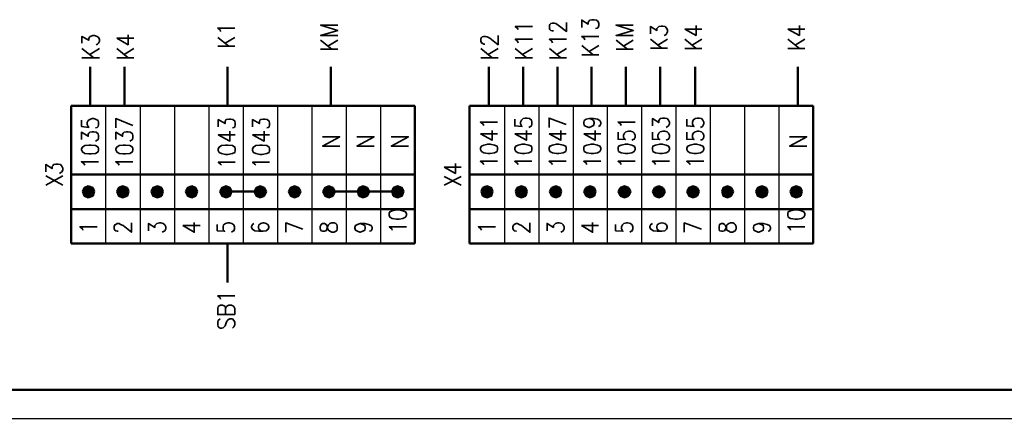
# Model space of a CAD drawing. Extents: x -832 to 0, y 8 to 596.
# Tile 5 of 18: x -514 to -344, y 8 to 77. Entities that reach past the tile are written whole.
import ezdxf

# ---------------------------------------------------------------- set-up
doc = ezdxf.new("R2010")
doc.units = 0
doc.layers.get('0').update_dxf_attribs({"lineweight": 25})

msp = doc.modelspace()

# ---------------------------------------------------------------- hatches: boundary and pattern name
at = {"transparency": 33554560}
for points in [[(-502.16, 47.07), (-502.75, 47.67), (-503, 47.07)], [(-502.75, 47.67), (-502.16, 47.92), (-502.16, 47.07)], [(-502.16, 47.92), (-501.57, 47.67), (-502.16, 47.07)], [(-502.16, 47.07), (-501.57, 47.67), (-501.23, 47.07)], [(-496.23, 47.07), (-496.82, 47.67), (-497.08, 47.07)], [(-496.82, 47.67), (-496.23, 47.92), (-496.23, 47.07)], [(-496.23, 47.92), (-495.55, 47.67), (-496.23, 47.07)], [(-496.23, 47.07), (-495.55, 47.67), (-495.3, 47.07)], [(-490.22, 47.07), (-490.81, 47.67), (-491.15, 47.07)], [(-490.81, 47.67), (-490.22, 47.92), (-490.22, 47.07)], [(-490.22, 47.92), (-489.63, 47.67), (-490.22, 47.07)], [(-490.22, 47.07), (-489.63, 47.67), (-489.37, 47.07)], [(-484.29, 47.07), (-484.89, 47.67), (-485.22, 47.07)], [(-484.89, 47.67), (-484.29, 47.92), (-484.29, 47.07)], [(-484.29, 47.92), (-483.7, 47.67), (-484.29, 47.07)], [(-484.29, 47.07), (-483.7, 47.67), (-483.45, 47.07)], [(-478.37, 47.07), (-478.96, 47.67), (-479.3, 47.07)], [(-478.96, 47.67), (-478.37, 47.92), (-478.37, 47.07)], [(-478.37, 47.92), (-477.77, 47.67), (-478.37, 47.07)], [(-478.37, 47.07), (-477.77, 47.67), (-477.52, 47.07)], [(-472.44, 47.07), (-473.03, 47.67), (-473.37, 47.07)], [(-473.03, 47.67), (-472.44, 47.92), (-472.44, 47.07)], [(-472.44, 47.92), (-471.85, 47.67), (-472.44, 47.07)], [(-472.44, 47.07), (-471.85, 47.67), (-471.59, 47.07)], [(-466.51, 47.07), (-467.11, 47.67), (-467.44, 47.07)], [(-467.11, 47.67), (-466.51, 47.92), (-466.51, 47.07)], [(-466.51, 47.92), (-465.92, 47.67), (-466.51, 47.07)], [(-466.51, 47.07), (-465.92, 47.67), (-465.58, 47.07)], [(-460.59, 47.07), (-461.18, 47.67), (-461.43, 47.07)], [(-461.18, 47.67), (-460.59, 47.92), (-460.59, 47.07)], [(-460.59, 47.92), (-459.99, 47.67), (-460.59, 47.07)], [(-460.59, 47.07), (-459.99, 47.67), (-459.66, 47.07)], [(-454.66, 47.07), (-455.25, 47.67), (-455.51, 47.07)], [(-455.25, 47.67), (-454.66, 47.92), (-454.66, 47.07)], [(-454.66, 47.92), (-454.07, 47.67), (-454.66, 47.07)], [(-454.66, 47.07), (-454.07, 47.67), (-453.73, 47.07)], [(-448.73, 47.07), (-449.33, 47.67), (-449.58, 47.07)], [(-449.33, 47.67), (-448.73, 47.92), (-448.73, 47.07)], [(-448.73, 47.92), (-448.14, 47.67), (-448.73, 47.07)], [(-448.73, 47.07), (-448.14, 47.67), (-447.8, 47.07)], [(-433.32, 47.07), (-433.92, 47.67), (-434.17, 47.07)], [(-433.92, 47.67), (-433.32, 47.92), (-433.32, 47.07)], [(-433.32, 47.92), (-432.65, 47.67), (-433.32, 47.07)], [(-433.32, 47.07), (-432.65, 47.67), (-432.39, 47.07)], [(-427.31, 47.07), (-427.91, 47.67), (-428.24, 47.07)], [(-427.91, 47.67), (-427.31, 47.92), (-427.31, 47.07)], [(-427.31, 47.92), (-426.72, 47.67), (-427.31, 47.07)], [(-427.31, 47.07), (-426.72, 47.67), (-426.47, 47.07)], [(-421.39, 47.07), (-421.98, 47.67), (-422.32, 47.07)], [(-421.98, 47.67), (-421.39, 47.92), (-421.39, 47.07)], [(-421.39, 47.92), (-420.79, 47.67), (-421.39, 47.07)], [(-421.39, 47.07), (-420.79, 47.67), (-420.54, 47.07)], [(-415.46, 47.07), (-416.05, 47.67), (-416.39, 47.07)], [(-416.05, 47.67), (-415.46, 47.92), (-415.46, 47.07)], [(-415.46, 47.92), (-414.87, 47.67), (-415.46, 47.07)], [(-415.46, 47.07), (-414.87, 47.67), (-414.61, 47.07)], [(-409.53, 47.07), (-410.13, 47.67), (-410.46, 47.07)], [(-410.13, 47.67), (-409.53, 47.92), (-409.53, 47.07)], [(-409.53, 47.92), (-408.94, 47.67), (-409.53, 47.07)], [(-409.53, 47.07), (-408.94, 47.67), (-408.69, 47.07)], [(-403.61, 47.07), (-404.2, 47.67), (-404.54, 47.07)], [(-404.2, 47.67), (-403.61, 47.92), (-403.61, 47.07)], [(-403.61, 47.92), (-403.01, 47.67), (-403.61, 47.07)], [(-403.61, 47.07), (-403.01, 47.67), (-402.67, 47.07)], [(-397.68, 47.07), (-398.27, 47.67), (-398.53, 47.07)], [(-398.27, 47.67), (-397.68, 47.92), (-397.68, 47.07)], [(-397.68, 47.92), (-397.09, 47.67), (-397.68, 47.07)], [(-397.68, 47.07), (-397.09, 47.67), (-396.75, 47.07)], [(-391.75, 47.07), (-392.35, 47.67), (-392.6, 47.07)], [(-392.35, 47.67), (-391.75, 47.92), (-391.75, 47.07)], [(-391.75, 47.92), (-391.16, 47.67), (-391.75, 47.07)], [(-391.75, 47.07), (-391.16, 47.67), (-390.82, 47.07)], [(-385.83, 47.07), (-386.42, 47.67), (-386.67, 47.07)], [(-386.42, 47.67), (-385.83, 47.92), (-385.83, 47.07)], [(-385.83, 47.92), (-385.23, 47.67), (-385.83, 47.07)], [(-385.83, 47.07), (-385.23, 47.67), (-384.89, 47.07)], [(-379.9, 47.07), (-380.49, 47.67), (-380.75, 47.07)], [(-380.49, 47.67), (-379.9, 47.92), (-379.9, 47.07)], [(-379.9, 47.92), (-379.31, 47.67), (-379.9, 47.07)], [(-379.9, 47.07), (-379.31, 47.67), (-378.97, 47.07)], [(-502.16, 47.07), (-503, 47.07), (-502.75, 46.48)], [(-502.16, 47.07), (-502.16, 46.14), (-502.75, 46.48)], [(-502.16, 47.07), (-501.23, 47.07), (-501.57, 46.48)], [(-502.16, 47.07), (-501.57, 46.48), (-502.16, 46.14)], [(-496.23, 47.07), (-497.08, 47.07), (-496.82, 46.48)], [(-496.23, 47.07), (-496.23, 46.14), (-496.82, 46.48)], [(-496.23, 47.07), (-495.3, 47.07), (-495.55, 46.48)], [(-496.23, 47.07), (-495.55, 46.48), (-496.23, 46.14)], [(-490.22, 47.07), (-491.15, 47.07), (-490.81, 46.48)], [(-490.22, 47.07), (-490.22, 46.14), (-490.81, 46.48)], [(-490.22, 47.07), (-489.37, 47.07), (-489.63, 46.48)], [(-490.22, 47.07), (-489.63, 46.48), (-490.22, 46.14)], [(-484.29, 47.07), (-485.22, 47.07), (-484.89, 46.48)], [(-484.29, 47.07), (-484.29, 46.14), (-484.89, 46.48)], [(-484.29, 47.07), (-483.45, 47.07), (-483.7, 46.48)], [(-484.29, 47.07), (-483.7, 46.48), (-484.29, 46.14)], [(-478.37, 47.07), (-479.3, 47.07), (-478.96, 46.48)], [(-478.37, 47.07), (-478.37, 46.14), (-478.96, 46.48)], [(-478.37, 47.07), (-477.52, 47.07), (-477.77, 46.48)], [(-478.37, 47.07), (-477.77, 46.48), (-478.37, 46.14)], [(-472.44, 47.07), (-473.37, 47.07), (-473.03, 46.48)], [(-472.44, 47.07), (-472.44, 46.14), (-473.03, 46.48)], [(-472.44, 47.07), (-471.59, 47.07), (-471.85, 46.48)], [(-472.44, 47.07), (-471.85, 46.48), (-472.44, 46.14)], [(-466.51, 47.07), (-467.44, 47.07), (-467.11, 46.48)], [(-466.51, 47.07), (-466.51, 46.14), (-467.11, 46.48)], [(-466.51, 47.07), (-465.58, 47.07), (-465.92, 46.48)], [(-466.51, 47.07), (-465.92, 46.48), (-466.51, 46.14)], [(-460.59, 47.07), (-461.43, 47.07), (-461.18, 46.48)], [(-460.59, 47.07), (-460.59, 46.14), (-461.18, 46.48)], [(-460.59, 47.07), (-459.66, 47.07), (-459.99, 46.48)], [(-460.59, 47.07), (-459.99, 46.48), (-460.59, 46.14)], [(-454.66, 47.07), (-455.51, 47.07), (-455.25, 46.48)], [(-454.66, 47.07), (-454.66, 46.14), (-455.25, 46.48)], [(-454.66, 47.07), (-453.73, 47.07), (-454.07, 46.48)], [(-454.66, 47.07), (-454.07, 46.48), (-454.66, 46.14)], [(-448.73, 47.07), (-449.58, 47.07), (-449.33, 46.48)], [(-448.73, 47.07), (-448.73, 46.14), (-449.33, 46.48)], [(-448.73, 47.07), (-447.8, 47.07), (-448.14, 46.48)], [(-448.73, 47.07), (-448.14, 46.48), (-448.73, 46.14)], [(-433.32, 47.07), (-434.17, 47.07), (-433.92, 46.48)], [(-433.32, 47.07), (-433.32, 46.14), (-433.92, 46.48)], [(-433.32, 47.07), (-432.39, 47.07), (-432.65, 46.48)], [(-433.32, 47.07), (-432.65, 46.48), (-433.32, 46.14)], [(-427.31, 47.07), (-428.24, 47.07), (-427.91, 46.48)], [(-427.31, 47.07), (-427.31, 46.14), (-427.91, 46.48)], [(-427.31, 47.07), (-426.47, 47.07), (-426.72, 46.48)], [(-427.31, 47.07), (-426.72, 46.48), (-427.31, 46.14)], [(-421.39, 47.07), (-422.32, 47.07), (-421.98, 46.48)], [(-421.39, 47.07), (-421.39, 46.14), (-421.98, 46.48)], [(-421.39, 47.07), (-420.54, 47.07), (-420.79, 46.48)], [(-421.39, 47.07), (-420.79, 46.48), (-421.39, 46.14)], [(-415.46, 47.07), (-416.39, 47.07), (-416.05, 46.48)], [(-415.46, 47.07), (-415.46, 46.14), (-416.05, 46.48)], [(-415.46, 47.07), (-414.61, 47.07), (-414.87, 46.48)], [(-415.46, 47.07), (-414.87, 46.48), (-415.46, 46.14)], [(-409.53, 47.07), (-410.46, 47.07), (-410.13, 46.48)], [(-409.53, 47.07), (-409.53, 46.14), (-410.13, 46.48)], [(-409.53, 47.07), (-408.69, 47.07), (-408.94, 46.48)], [(-409.53, 47.07), (-408.94, 46.48), (-409.53, 46.14)], [(-403.61, 47.07), (-404.54, 47.07), (-404.2, 46.48)], [(-403.61, 47.07), (-403.61, 46.14), (-404.2, 46.48)], [(-403.61, 47.07), (-402.67, 47.07), (-403.01, 46.48)], [(-403.61, 47.07), (-403.01, 46.48), (-403.61, 46.14)], [(-397.68, 47.07), (-398.53, 47.07), (-398.27, 46.48)], [(-397.68, 47.07), (-397.68, 46.14), (-398.27, 46.48)], [(-397.68, 47.07), (-396.75, 47.07), (-397.09, 46.48)], [(-397.68, 47.07), (-397.09, 46.48), (-397.68, 46.14)], [(-391.75, 47.07), (-392.6, 47.07), (-392.35, 46.48)], [(-391.75, 47.07), (-391.75, 46.14), (-392.35, 46.48)], [(-391.75, 47.07), (-390.82, 47.07), (-391.16, 46.48)], [(-391.75, 47.07), (-391.16, 46.48), (-391.75, 46.14)], [(-385.83, 47.07), (-386.67, 47.07), (-386.42, 46.48)], [(-385.83, 47.07), (-385.83, 46.14), (-386.42, 46.48)], [(-385.83, 47.07), (-384.89, 47.07), (-385.23, 46.48)], [(-385.83, 47.07), (-385.23, 46.48), (-385.83, 46.14)], [(-379.9, 47.07), (-380.75, 47.07), (-380.49, 46.48)], [(-379.9, 47.07), (-379.9, 46.14), (-380.49, 46.48)], [(-379.9, 47.07), (-378.97, 47.07), (-379.31, 46.48)], [(-379.9, 47.07), (-379.31, 46.48), (-379.9, 46.14)]]:
    msp.add_hatch(color=0, dxfattribs=at).paths.add_polyline_path(points, flags=0)

# ---------------------------------------------------------------- linework, layer by layer
msp.add_line((-831.93, 7.87), (0, 7.87))
at = {"color": 0, "lineweight": 35, "flags": 128}
for points in [[(-416.9, 75.44), (-416.9, 76.71), (-415.8, 76.03), (-415.8, 76.37), (-415.63, 76.62), (-415.54, 76.71), (-415.12, 76.79), (-414.78, 76.79), (-414.36, 76.71), (-414.1, 76.45), (-413.94, 76.12), (-413.94, 75.78), (-414.1, 75.44), (-414.27, 75.35), (-414.53, 75.27)], [(-479.3, 74.76), (-479.38, 75.01), (-479.81, 75.35), (-476.84, 75.35)], [(-459.06, 74.08), (-462.03, 74.08), (-459.06, 74.93), (-462.03, 75.86), (-459.06, 75.86)], [(-427.91, 75.1), (-427.99, 75.27), (-428.41, 75.61), (-425.45, 75.61)], [(-421.81, 74.85), (-421.98, 74.85), (-422.23, 74.93), (-422.4, 75.1), (-422.49, 75.27), (-422.49, 75.78), (-422.4, 75.95), (-422.23, 76.12), (-421.98, 76.2), (-421.64, 76.2), (-421.39, 76.12), (-420.96, 75.86), (-419.52, 74.76), (-419.52, 76.28)], [(-408.01, 74.08), (-410.97, 74.08), (-408.01, 74.93), (-410.97, 75.86), (-408.01, 75.86)], [(-405.05, 74.34), (-405.05, 75.61), (-403.94, 74.93), (-403.94, 75.27), (-403.78, 75.44), (-403.61, 75.61), (-403.18, 75.69), (-402.93, 75.69), (-402.51, 75.61), (-402.25, 75.35), (-402.08, 75.01), (-402.08, 74.68), (-402.25, 74.34), (-402.34, 74.25), (-402.67, 74.08)], [(-399.12, 75.18), (-397.17, 74.08), (-397.17, 75.78)], [(-399.12, 75.18), (-396.16, 75.18)], [(-381.34, 75.18), (-379.31, 74.08), (-379.31, 75.78)], [(-381.34, 75.18), (-378.38, 75.18)], [(-503.26, 72.73), (-503.26, 73.91), (-502.07, 73.24), (-502.07, 73.58), (-501.9, 73.83), (-501.82, 73.91), (-501.4, 74.08), (-501.06, 74.08), (-500.63, 73.91), (-500.38, 73.74), (-500.21, 73.41), (-500.21, 73.07), (-500.38, 72.73), (-500.55, 72.56), (-500.8, 72.47)], [(-497.25, 73.58), (-495.3, 72.47), (-495.3, 74.17)], [(-497.25, 73.58), (-494.28, 73.58)], [(-479.81, 73.74), (-477.86, 72.22)], [(-478.54, 72.73), (-476.84, 73.74)], [(-462.03, 73.24), (-460.08, 71.71)], [(-460.76, 72.22), (-459.06, 73.24)], [(-433.66, 72.56), (-433.83, 72.56), (-434.09, 72.73), (-434.26, 72.81), (-434.34, 73.07), (-434.34, 73.49), (-434.26, 73.74), (-434.09, 73.83), (-433.83, 73.91), (-433.49, 73.91), (-433.24, 73.83), (-432.82, 73.58), (-431.38, 72.47), (-431.38, 74.08)], [(-427.91, 72.81), (-427.99, 73.07), (-428.41, 73.41), (-425.45, 73.41)], [(-421.98, 72.81), (-422.06, 73.07), (-422.49, 73.41), (-419.52, 73.41)], [(-416.39, 73.32), (-416.48, 73.58), (-416.9, 73.91), (-413.94, 73.91)], [(-410.97, 73.24), (-409.02, 71.71)], [(-409.7, 72.22), (-408.01, 73.24)], [(-405.05, 73.41), (-403.1, 71.88)], [(-403.78, 72.39), (-402.08, 73.41)], [(-399.12, 73.41), (-397.17, 71.8)], [(-397.85, 72.39), (-396.16, 73.41)], [(-381.34, 73.41), (-379.31, 71.8)], [(-380.07, 72.39), (-378.38, 73.41)], [(-503.26, 71.8), (-501.23, 70.19)], [(-501.9, 70.78), (-500.21, 71.8)], [(-497.25, 71.8), (-495.3, 70.19)], [(-495.98, 70.78), (-494.28, 71.8)], [(-479.81, 72.22), (-476.84, 72.22)], [(-462.03, 71.71), (-459.06, 71.71)], [(-434.34, 71.8), (-432.39, 70.19)], [(-433.07, 70.78), (-431.38, 71.8)], [(-428.41, 71.8), (-426.47, 70.19)], [(-427.14, 70.78), (-425.45, 71.8)], [(-422.49, 71.8), (-420.54, 70.19)], [(-421.22, 70.78), (-419.52, 71.8)], [(-416.9, 72.31), (-414.95, 70.7)], [(-415.63, 71.29), (-413.94, 72.31)], [(-410.97, 71.71), (-408.01, 71.71)], [(-405.05, 71.88), (-402.08, 71.88)], [(-399.12, 71.8), (-396.16, 71.8)], [(-381.34, 71.8), (-378.38, 71.8)], [(-503.26, 70.19), (-500.21, 70.19)], [(-497.25, 70.19), (-494.28, 70.19)], [(-434.34, 70.19), (-431.38, 70.19)], [(-428.41, 70.19), (-425.45, 70.19)], [(-422.49, 70.19), (-419.52, 70.19)], [(-416.9, 70.7), (-413.94, 70.7)], [(-503.34, 59.44), (-503.34, 58.34), (-502.07, 58.17), (-502.16, 58.34), (-502.33, 58.67), (-502.33, 59.01), (-502.16, 59.35), (-501.9, 59.52), (-501.48, 59.69), (-501.23, 59.69), (-500.8, 59.52), (-500.46, 59.35), (-500.38, 59.01), (-500.38, 58.67), (-500.46, 58.34), (-500.63, 58.17), (-500.89, 58.08)], [(-494.45, 58.5), (-497.42, 59.69), (-497.42, 58.08)], [(-479.72, 58.25), (-479.72, 59.52), (-478.54, 58.84), (-478.54, 59.18), (-478.45, 59.44), (-478.28, 59.52), (-477.86, 59.61), (-477.6, 59.61), (-477.18, 59.52), (-476.84, 59.27), (-476.76, 58.93), (-476.76, 58.59), (-476.84, 58.25), (-477.01, 58.17), (-477.27, 58.08)], [(-473.79, 58.25), (-473.79, 59.52), (-472.61, 58.84), (-472.61, 59.18), (-472.52, 59.44), (-472.36, 59.52), (-471.93, 59.61), (-471.68, 59.61), (-471.25, 59.52), (-470.92, 59.27), (-470.83, 58.93), (-470.83, 58.59), (-470.92, 58.25), (-471.09, 58.17), (-471.34, 58.08)], [(-428.5, 59.61), (-428.5, 58.42), (-427.23, 58.34), (-427.31, 58.42), (-427.48, 58.76), (-427.48, 59.1), (-427.31, 59.44), (-427.06, 59.69), (-426.64, 59.77), (-426.38, 59.77), (-425.96, 59.69), (-425.62, 59.44), (-425.53, 59.1), (-425.53, 58.76), (-425.62, 58.42), (-425.79, 58.34), (-426.04, 58.17)], [(-419.61, 58.67), (-422.57, 59.77), (-422.57, 58.17)], [(-415.63, 59.69), (-415.21, 59.61), (-414.87, 59.35), (-414.78, 59.01), (-414.78, 58.93), (-414.87, 58.5), (-415.21, 58.34), (-415.63, 58.17), (-415.71, 58.17), (-416.14, 58.34), (-416.48, 58.5), (-416.56, 58.93), (-416.56, 59.01), (-416.48, 59.35), (-416.14, 59.61), (-415.63, 59.69), (-414.87, 59.69), (-414.19, 59.61), (-413.77, 59.35), (-413.6, 59.01), (-413.6, 58.76), (-413.77, 58.42), (-414.02, 58.34)], [(-404.71, 58.42), (-404.71, 59.69), (-403.61, 59.01), (-403.61, 59.35), (-403.44, 59.61), (-403.35, 59.69), (-402.93, 59.77), (-402.59, 59.77), (-402.17, 59.69), (-401.91, 59.44), (-401.74, 59.1), (-401.74, 58.76), (-401.91, 58.42), (-402.08, 58.34), (-402.34, 58.17)], [(-398.78, 59.61), (-398.78, 58.42), (-397.51, 58.34), (-397.68, 58.42), (-397.76, 58.76), (-397.76, 59.1), (-397.68, 59.44), (-397.34, 59.69), (-396.92, 59.77), (-396.66, 59.77), (-396.24, 59.69), (-395.99, 59.44), (-395.82, 59.1), (-395.82, 58.76), (-395.99, 58.42), (-396.07, 58.34), (-396.41, 58.17)], [(-433.83, 58.5), (-434, 58.76), (-434.42, 59.1), (-431.46, 59.1)], [(-410.13, 58.5), (-410.21, 58.76), (-410.63, 59.1), (-407.67, 59.1)], [(-503.34, 56.05), (-503.34, 57.32), (-502.16, 56.64), (-502.16, 56.98), (-502.07, 57.15), (-501.9, 57.32), (-501.48, 57.4), (-501.23, 57.4), (-500.8, 57.32), (-500.46, 57.07), (-500.38, 56.73), (-500.38, 56.39), (-500.46, 56.05), (-500.63, 55.96), (-500.89, 55.8)], [(-497.42, 56.05), (-497.42, 57.32), (-496.23, 56.64), (-496.23, 56.98), (-496.15, 57.15), (-495.98, 57.32), (-495.55, 57.4), (-495.3, 57.4), (-494.88, 57.32), (-494.54, 57.07), (-494.45, 56.73), (-494.45, 56.39), (-494.54, 56.05), (-494.71, 55.96), (-494.96, 55.8)], [(-479.72, 56.9), (-477.69, 55.8), (-477.69, 57.49)], [(-479.72, 56.9), (-476.76, 56.9)], [(-473.79, 56.9), (-471.76, 55.8), (-471.76, 57.49)], [(-473.79, 56.9), (-470.83, 56.9)], [(-458.72, 54.95), (-461.69, 54.95), (-458.72, 56.56), (-461.69, 56.56)], [(-452.8, 54.95), (-455.76, 54.95), (-452.8, 56.56), (-455.76, 56.56)], [(-446.87, 54.95), (-449.83, 54.95), (-446.87, 56.56), (-449.83, 56.56)], [(-434.42, 57.07), (-432.39, 55.96), (-432.39, 57.66)], [(-434.42, 57.07), (-431.46, 57.07)], [(-428.5, 57.07), (-426.47, 55.96), (-426.47, 57.66)], [(-428.5, 57.07), (-425.53, 57.07)], [(-422.57, 57.07), (-420.54, 55.96), (-420.54, 57.66)], [(-422.57, 57.07), (-419.61, 57.07)], [(-416.56, 57.07), (-414.61, 55.96), (-414.61, 57.66)], [(-416.56, 57.07), (-413.6, 57.07)], [(-410.63, 57.32), (-410.63, 56.13), (-409.36, 56.05), (-409.53, 56.13), (-409.7, 56.47), (-409.7, 56.81), (-409.53, 57.15), (-409.28, 57.4), (-408.86, 57.49), (-408.52, 57.49), (-408.09, 57.4), (-407.84, 57.15), (-407.67, 56.81), (-407.67, 56.47), (-407.84, 56.13), (-408.01, 56.05), (-408.26, 55.96)], [(-404.71, 57.32), (-404.71, 56.13), (-403.44, 56.05), (-403.61, 56.13), (-403.78, 56.47), (-403.78, 56.81), (-403.61, 57.15), (-403.35, 57.4), (-402.93, 57.49), (-402.59, 57.49), (-402.17, 57.4), (-401.91, 57.15), (-401.74, 56.81), (-401.74, 56.47), (-401.91, 56.13), (-402.08, 56.05), (-402.34, 55.96)], [(-398.78, 57.32), (-398.78, 56.13), (-397.51, 56.05), (-397.68, 56.13), (-397.76, 56.47), (-397.76, 56.81), (-397.68, 57.15), (-397.34, 57.4), (-396.92, 57.49), (-396.66, 57.49), (-396.24, 57.4), (-395.99, 57.15), (-395.82, 56.81), (-395.82, 56.47), (-395.99, 56.13), (-396.07, 56.05), (-396.41, 55.96)], [(-378.04, 54.95), (-381, 54.95), (-378.04, 56.56), (-381, 56.56)], [(-503.34, 54.27), (-503.17, 53.93), (-502.75, 53.68), (-502.07, 53.59), (-501.65, 53.59), (-500.89, 53.68), (-500.46, 53.93), (-500.38, 54.27), (-500.38, 54.44), (-500.46, 54.78), (-500.89, 55.03), (-501.65, 55.12), (-502.07, 55.12), (-502.75, 55.03), (-503.17, 54.78), (-503.34, 54.44), (-503.34, 54.27)], [(-497.42, 54.27), (-497.25, 53.93), (-496.82, 53.68), (-496.15, 53.59), (-495.72, 53.59), (-494.96, 53.68), (-494.54, 53.93), (-494.45, 54.27), (-494.45, 54.44), (-494.54, 54.78), (-494.96, 55.03), (-495.72, 55.12), (-496.15, 55.12), (-496.82, 55.03), (-497.25, 54.78), (-497.42, 54.44), (-497.42, 54.27)], [(-479.72, 54.19), (-479.55, 53.85), (-479.13, 53.68), (-478.45, 53.51), (-478.03, 53.51), (-477.27, 53.68), (-476.84, 53.85), (-476.76, 54.19), (-476.76, 54.44), (-476.84, 54.78), (-477.27, 55.03), (-478.03, 55.12), (-478.45, 55.12), (-479.13, 55.03), (-479.55, 54.78), (-479.72, 54.44), (-479.72, 54.19)], [(-473.79, 54.19), (-473.63, 53.85), (-473.2, 53.68), (-472.52, 53.51), (-472.1, 53.51), (-471.34, 53.68), (-470.92, 53.85), (-470.83, 54.19), (-470.83, 54.44), (-470.92, 54.78), (-471.34, 55.03), (-472.1, 55.12), (-472.52, 55.12), (-473.2, 55.03), (-473.63, 54.78), (-473.79, 54.44), (-473.79, 54.19)], [(-434.42, 54.36), (-434.26, 54.02), (-433.83, 53.76), (-433.15, 53.68), (-432.73, 53.68), (-431.97, 53.76), (-431.55, 54.02), (-431.46, 54.36), (-431.46, 54.61), (-431.55, 54.95), (-431.97, 55.12), (-432.73, 55.29), (-433.15, 55.29), (-433.83, 55.12), (-434.26, 54.95), (-434.42, 54.61), (-434.42, 54.36)], [(-428.5, 54.36), (-428.33, 54.02), (-427.91, 53.76), (-427.23, 53.68), (-426.8, 53.68), (-426.04, 53.76), (-425.62, 54.02), (-425.53, 54.36), (-425.53, 54.61), (-425.62, 54.95), (-426.04, 55.12), (-426.8, 55.29), (-427.23, 55.29), (-427.91, 55.12), (-428.33, 54.95), (-428.5, 54.61), (-428.5, 54.36)], [(-422.57, 54.36), (-422.4, 54.02), (-421.98, 53.76), (-421.3, 53.68), (-420.88, 53.68), (-420.12, 53.76), (-419.69, 54.02), (-419.61, 54.36), (-419.61, 54.61), (-419.69, 54.95), (-420.12, 55.12), (-420.88, 55.29), (-421.3, 55.29), (-421.98, 55.12), (-422.4, 54.95), (-422.57, 54.61), (-422.57, 54.36)], [(-416.56, 54.36), (-416.48, 54.02), (-416.05, 53.76), (-415.29, 53.68), (-414.87, 53.68), (-414.19, 53.76), (-413.77, 54.02), (-413.6, 54.36), (-413.6, 54.61), (-413.77, 54.95), (-414.19, 55.12), (-414.87, 55.29), (-415.29, 55.29), (-416.05, 55.12), (-416.48, 54.95), (-416.56, 54.61), (-416.56, 54.36)], [(-410.63, 54.36), (-410.55, 54.02), (-410.13, 53.76), (-409.36, 53.68), (-408.94, 53.68), (-408.26, 53.76), (-407.84, 54.02), (-407.67, 54.36), (-407.67, 54.61), (-407.84, 54.95), (-408.26, 55.12), (-408.94, 55.29), (-409.36, 55.29), (-410.13, 55.12), (-410.55, 54.95), (-410.63, 54.61), (-410.63, 54.36)], [(-404.71, 54.36), (-404.62, 54.02), (-404.2, 53.76), (-403.44, 53.68), (-403.01, 53.68), (-402.34, 53.76), (-401.91, 54.02), (-401.74, 54.36), (-401.74, 54.61), (-401.91, 54.95), (-402.34, 55.12), (-403.01, 55.29), (-403.44, 55.29), (-404.2, 55.12), (-404.62, 54.95), (-404.71, 54.61), (-404.71, 54.36)], [(-398.78, 54.36), (-398.61, 54.02), (-398.19, 53.76), (-397.51, 53.68), (-397.09, 53.68), (-396.41, 53.76), (-395.99, 54.02), (-395.82, 54.36), (-395.82, 54.61), (-395.99, 54.95), (-396.41, 55.12), (-397.09, 55.29), (-397.51, 55.29), (-398.19, 55.12), (-398.61, 54.95), (-398.78, 54.61), (-398.78, 54.36)], [(-509.52, 50.46), (-509.52, 51.73), (-508.42, 51.05), (-508.42, 51.39), (-508.25, 51.56), (-508.17, 51.73), (-507.75, 51.82), (-507.41, 51.82), (-506.98, 51.73), (-506.73, 51.48), (-506.56, 51.14), (-506.56, 50.8), (-506.73, 50.46), (-506.9, 50.38), (-507.15, 50.21)], [(-502.75, 51.65), (-502.92, 51.9), (-503.34, 52.24), (-500.38, 52.24)], [(-496.82, 51.65), (-496.99, 51.9), (-497.42, 52.24), (-494.45, 52.24)], [(-479.13, 51.65), (-479.3, 51.82), (-479.72, 52.15), (-476.76, 52.15)], [(-473.2, 51.65), (-473.37, 51.82), (-473.79, 52.15), (-470.83, 52.15)], [(-440.69, 51.31), (-438.74, 50.21), (-438.74, 51.9)], [(-440.69, 51.31), (-437.73, 51.31)], [(-433.83, 51.73), (-434, 51.99), (-434.42, 52.32), (-431.46, 52.32)], [(-427.91, 51.73), (-428.07, 51.99), (-428.5, 52.32), (-425.53, 52.32)], [(-421.98, 51.73), (-422.15, 51.99), (-422.57, 52.32), (-419.61, 52.32)], [(-416.05, 51.73), (-416.14, 51.99), (-416.56, 52.32), (-413.6, 52.32)], [(-410.13, 51.73), (-410.21, 51.99), (-410.63, 52.32), (-407.67, 52.32)], [(-404.2, 51.73), (-404.28, 51.99), (-404.71, 52.32), (-401.74, 52.32)], [(-398.19, 51.73), (-398.36, 51.99), (-398.78, 52.32), (-395.82, 52.32)], [(-509.52, 49.78), (-506.56, 48.18)], [(-509.52, 48.18), (-506.56, 49.78)], [(-440.69, 49.7), (-437.73, 48.18)], [(-440.69, 48.18), (-437.73, 49.7)], [(-450.17, 43.01), (-450.09, 42.67), (-449.66, 42.42), (-448.9, 42.33), (-448.48, 42.33), (-447.8, 42.42), (-447.38, 42.67), (-447.21, 43.01), (-447.21, 43.26), (-447.38, 43.6), (-447.8, 43.77), (-448.48, 43.94), (-448.9, 43.94), (-449.66, 43.77), (-450.09, 43.6), (-450.17, 43.26), (-450.17, 43.01)], [(-381.34, 43.01), (-381.25, 42.67), (-380.83, 42.42), (-380.07, 42.33), (-379.65, 42.33), (-378.97, 42.42), (-378.54, 42.67), (-378.38, 43.01), (-378.38, 43.26), (-378.54, 43.6), (-378.97, 43.77), (-379.65, 43.94), (-380.07, 43.94), (-380.83, 43.77), (-381.25, 43.6), (-381.34, 43.26), (-381.34, 43.01)], [(-503.09, 40.39), (-503.17, 40.64), (-503.6, 40.98), (-500.63, 40.98)], [(-496.99, 40.22), (-497.16, 40.22), (-497.42, 40.3), (-497.59, 40.39), (-497.67, 40.64), (-497.67, 41.06), (-497.59, 41.32), (-497.42, 41.4), (-497.16, 41.57), (-496.82, 41.57), (-496.57, 41.4), (-496.15, 41.23), (-494.71, 40.05), (-494.71, 41.66)], [(-491.74, 40.3), (-491.74, 41.57), (-490.64, 40.89), (-490.64, 41.23), (-490.47, 41.4), (-490.3, 41.57), (-489.88, 41.66), (-489.63, 41.66), (-489.2, 41.57), (-488.95, 41.32), (-488.78, 40.98), (-488.78, 40.64), (-488.95, 40.3), (-489.03, 40.22), (-489.37, 40.05)], [(-485.82, 41.23), (-483.87, 40.05), (-483.87, 41.74)], [(-485.82, 41.23), (-482.85, 41.23)], [(-479.89, 41.4), (-479.89, 40.3), (-478.62, 40.22), (-478.79, 40.3), (-478.87, 40.64), (-478.87, 40.98), (-478.79, 41.32), (-478.45, 41.57), (-478.03, 41.66), (-477.77, 41.66), (-477.35, 41.57), (-477.01, 41.32), (-476.93, 40.98), (-476.93, 40.64), (-477.01, 40.3), (-477.18, 40.22), (-477.44, 40.05)], [(-473.54, 41.57), (-473.79, 41.4), (-473.96, 41.06), (-473.96, 40.89), (-473.79, 40.56), (-473.37, 40.3), (-472.69, 40.22), (-471.93, 40.22), (-471.42, 40.3), (-471.09, 40.56), (-471, 40.89), (-471, 40.98), (-471.09, 41.32), (-471.42, 41.57), (-471.85, 41.66), (-471.93, 41.66), (-472.36, 41.57), (-472.69, 41.32), (-472.78, 40.98), (-472.78, 40.89), (-472.69, 40.56), (-472.36, 40.3), (-471.93, 40.22)], [(-465.07, 40.56), (-468.04, 41.66), (-468.04, 40.05)], [(-462.11, 40.64), (-461.94, 40.3), (-461.69, 40.22), (-461.35, 40.22), (-461.09, 40.3), (-460.93, 40.56), (-460.84, 40.98), (-460.67, 41.32), (-460.42, 41.57), (-460.08, 41.66), (-459.66, 41.66), (-459.4, 41.57), (-459.23, 41.4), (-459.15, 41.06), (-459.15, 40.64), (-459.23, 40.3), (-459.4, 40.22), (-459.66, 40.05), (-460.08, 40.05), (-460.42, 40.22), (-460.67, 40.39), (-460.84, 40.72), (-460.93, 41.23), (-461.09, 41.4), (-461.35, 41.57), (-461.69, 41.57), (-461.94, 41.4), (-462.11, 41.06), (-462.11, 40.64)], [(-455.17, 41.57), (-454.74, 41.4), (-454.41, 41.23), (-454.32, 40.89), (-454.32, 40.72), (-454.41, 40.39), (-454.74, 40.22), (-455.17, 40.05), (-455.25, 40.05), (-455.68, 40.22), (-456.01, 40.39), (-456.1, 40.72), (-456.1, 40.89), (-456.01, 41.23), (-455.68, 41.4), (-455.17, 41.57), (-454.41, 41.57), (-453.73, 41.4), (-453.31, 41.23), (-453.14, 40.89), (-453.14, 40.64), (-453.31, 40.3), (-453.56, 40.22)], [(-449.66, 40.39), (-449.75, 40.64), (-450.17, 40.98), (-447.21, 40.98)], [(-434.26, 40.39), (-434.34, 40.64), (-434.76, 40.98), (-431.8, 40.98)], [(-428.16, 40.22), (-428.24, 40.22), (-428.58, 40.3), (-428.67, 40.39), (-428.84, 40.64), (-428.84, 41.06), (-428.67, 41.32), (-428.58, 41.4), (-428.24, 41.57), (-427.99, 41.57), (-427.74, 41.4), (-427.31, 41.23), (-425.87, 40.05), (-425.87, 41.66)], [(-422.91, 40.3), (-422.91, 41.57), (-421.81, 40.89), (-421.81, 41.23), (-421.64, 41.4), (-421.47, 41.57), (-421.05, 41.66), (-420.79, 41.66), (-420.37, 41.57), (-420.12, 41.32), (-419.95, 40.98), (-419.95, 40.64), (-420.12, 40.3), (-420.2, 40.22), (-420.54, 40.05)], [(-416.98, 41.23), (-415.04, 40.05), (-415.04, 41.74)], [(-416.98, 41.23), (-414.02, 41.23)], [(-411.06, 41.4), (-411.06, 40.3), (-409.79, 40.22), (-409.87, 40.3), (-410.04, 40.64), (-410.04, 40.98), (-409.87, 41.32), (-409.62, 41.57), (-409.19, 41.66), (-408.94, 41.66), (-408.52, 41.57), (-408.18, 41.32), (-408.09, 40.98), (-408.09, 40.64), (-408.18, 40.3), (-408.35, 40.22), (-408.6, 40.05)], [(-404.71, 41.57), (-404.96, 41.4), (-405.13, 41.06), (-405.13, 40.89), (-404.96, 40.56), (-404.54, 40.3), (-403.86, 40.22), (-403.1, 40.22), (-402.59, 40.3), (-402.25, 40.56), (-402.17, 40.89), (-402.17, 40.98), (-402.25, 41.32), (-402.59, 41.57), (-403.01, 41.66), (-403.1, 41.66), (-403.52, 41.57), (-403.86, 41.32), (-403.94, 40.98), (-403.94, 40.89), (-403.86, 40.56), (-403.52, 40.3), (-403.1, 40.22)], [(-396.24, 40.56), (-399.2, 41.66), (-399.2, 40.05)], [(-393.19, 40.64), (-393.11, 40.3), (-392.77, 40.22), (-392.51, 40.22), (-392.26, 40.3), (-392.09, 40.56), (-391.92, 40.98), (-391.84, 41.32), (-391.5, 41.57), (-391.24, 41.66), (-390.82, 41.66), (-390.57, 41.57), (-390.4, 41.4), (-390.23, 41.06), (-390.23, 40.64), (-390.4, 40.3), (-390.57, 40.22), (-390.82, 40.05), (-391.24, 40.05), (-391.5, 40.22), (-391.84, 40.39), (-391.92, 40.72), (-392.09, 41.23), (-392.26, 41.4), (-392.51, 41.57), (-392.77, 41.57), (-393.11, 41.4), (-393.19, 41.06), (-393.19, 40.64)], [(-386.33, 41.57), (-385.91, 41.4), (-385.57, 41.23), (-385.49, 40.89), (-385.49, 40.72), (-385.57, 40.39), (-385.91, 40.22), (-386.33, 40.05), (-386.42, 40.05), (-386.84, 40.22), (-387.18, 40.39), (-387.27, 40.72), (-387.27, 40.89), (-387.18, 41.23), (-386.84, 41.4), (-386.33, 41.57), (-385.57, 41.57), (-384.89, 41.4), (-384.47, 41.23), (-384.3, 40.89), (-384.3, 40.64), (-384.47, 40.3), (-384.73, 40.22)], [(-380.83, 40.39), (-380.92, 40.64), (-381.34, 40.98), (-378.38, 40.98)], [(-479.3, 28.45), (-479.38, 28.7), (-479.81, 29.04), (-476.84, 29.04)], [(-476.84, 25.82), (-479.81, 25.82), (-479.81, 26.84), (-479.72, 27.18), (-479.55, 27.35), (-479.3, 27.43), (-478.96, 27.43), (-478.71, 27.35), (-478.54, 27.18), (-478.45, 26.84), (-478.45, 25.82)], [(-478.45, 26.84), (-478.28, 27.18), (-478.11, 27.35), (-477.86, 27.43), (-477.44, 27.43), (-477.18, 27.35), (-477.01, 27.18), (-476.84, 26.84), (-476.84, 25.82)], [(-479.38, 25.06), (-479.72, 24.81), (-479.81, 24.47), (-479.81, 24.05), (-479.72, 23.71), (-479.38, 23.45), (-479.13, 23.45), (-478.87, 23.54), (-478.71, 23.71), (-478.54, 23.88), (-478.28, 24.55), (-478.11, 24.81), (-478.03, 24.89), (-477.69, 25.06), (-477.27, 25.06), (-477.01, 24.81), (-476.84, 24.47), (-476.84, 24.05), (-477.01, 23.71), (-477.27, 23.45)]]:
    msp.add_lwpolyline(points, dxfattribs=at)
at = {"color": 0, "lineweight": 50, "flags": 128}
for points in [[(-501.82, 61.89), (-501.82, 68.66)], [(-495.89, 61.89), (-495.89, 68.66)], [(-478.11, 61.89), (-478.11, 68.66)], [(-460.25, 61.89), (-460.25, 68.66)], [(-432.99, 61.89), (-432.99, 68.66)], [(-427.06, 61.89), (-427.06, 68.66)], [(-421.13, 61.89), (-421.13, 68.66)], [(-415.21, 61.89), (-415.21, 68.66)], [(-409.28, 61.89), (-409.28, 68.66)], [(-403.35, 61.89), (-403.35, 68.66)], [(-397.34, 61.89), (-397.34, 68.66)], [(-379.56, 61.89), (-379.56, 68.66)], [(-505.12, 61.89), (-487.26, 61.89)], [(-505.12, 61.89), (-505.12, 38.1)], [(-487.26, 61.89), (-445.77, 61.89)], [(-445.77, 61.89), (-445.77, 38.1)], [(-436.29, 61.89), (-418.42, 61.89)], [(-436.29, 61.89), (-436.29, 38.1)], [(-418.42, 61.89), (-376.94, 61.89)], [(-376.94, 61.89), (-376.94, 38.1)], [(-505.12, 50.04), (-487.26, 50.04)], [(-487.26, 50.04), (-445.77, 50.04)], [(-436.29, 50.04), (-418.42, 50.04)], [(-418.42, 50.04), (-376.94, 50.04)], [(-502.16, 48.01), (-502.84, 47.75), (-503.09, 47.07)], [(-502.16, 48.01), (-501.4, 47.75), (-501.14, 47.07)], [(-496.23, 48.01), (-496.91, 47.75), (-497.16, 47.07)], [(-496.23, 48.01), (-495.47, 47.75), (-495.22, 47.07)], [(-490.22, 48.01), (-490.98, 47.75), (-491.24, 47.07)], [(-490.22, 48.01), (-489.54, 47.75), (-489.29, 47.07)], [(-484.29, 48.01), (-484.97, 47.75), (-485.31, 47.07)], [(-484.29, 48.01), (-483.62, 47.75), (-483.36, 47.07)], [(-478.37, 48.01), (-479.04, 47.75), (-479.38, 47.07)], [(-478.37, 48.01), (-477.69, 47.75), (-477.44, 47.07)], [(-472.44, 48.01), (-473.12, 47.75), (-473.46, 47.07)], [(-472.44, 48.01), (-471.76, 47.75), (-471.42, 47.07)], [(-466.51, 48.01), (-467.19, 47.75), (-467.53, 47.07)], [(-466.51, 48.01), (-465.84, 47.75), (-465.5, 47.07)], [(-460.59, 48.01), (-461.26, 47.75), (-461.6, 47.07)], [(-460.59, 48.01), (-459.91, 47.75), (-459.57, 47.07)], [(-454.66, 48.01), (-455.34, 47.75), (-455.59, 47.07)], [(-454.66, 48.01), (-453.98, 47.75), (-453.64, 47.07)], [(-448.73, 48.01), (-449.41, 47.75), (-449.66, 47.07)], [(-448.73, 48.01), (-447.97, 47.75), (-447.72, 47.07)], [(-433.32, 48.01), (-434, 47.75), (-434.26, 47.07)], [(-433.32, 48.01), (-432.56, 47.75), (-432.31, 47.07)], [(-427.31, 48.01), (-428.07, 47.75), (-428.33, 47.07)], [(-427.31, 48.01), (-426.64, 47.75), (-426.38, 47.07)], [(-421.39, 48.01), (-422.06, 47.75), (-422.4, 47.07)], [(-421.39, 48.01), (-420.71, 47.75), (-420.45, 47.07)], [(-415.46, 48.01), (-416.14, 47.75), (-416.48, 47.07)], [(-415.46, 48.01), (-414.78, 47.75), (-414.53, 47.07)], [(-409.53, 48.01), (-410.21, 47.75), (-410.55, 47.07)], [(-409.53, 48.01), (-408.86, 47.75), (-408.52, 47.07)], [(-403.61, 48.01), (-404.28, 47.75), (-404.62, 47.07)], [(-403.61, 48.01), (-402.93, 47.75), (-402.59, 47.07)], [(-397.68, 48.01), (-398.36, 47.75), (-398.7, 47.07)], [(-397.68, 48.01), (-397, 47.75), (-396.66, 47.07)], [(-391.75, 48.01), (-392.43, 47.75), (-392.68, 47.07)], [(-391.75, 48.01), (-391.08, 47.75), (-390.74, 47.07)], [(-385.83, 48.01), (-386.5, 47.75), (-386.76, 47.07)], [(-385.83, 48.01), (-385.06, 47.75), (-384.81, 47.07)], [(-379.9, 48.01), (-380.58, 47.75), (-380.83, 47.07)], [(-379.9, 48.01), (-379.14, 47.75), (-378.88, 47.07)], [(-503.09, 47.07), (-502.84, 46.31), (-502.16, 46.06)], [(-502.16, 46.06), (-501.4, 46.31), (-501.14, 47.07)], [(-497.16, 47.07), (-496.91, 46.31), (-496.23, 46.06)], [(-496.23, 46.06), (-495.47, 46.31), (-495.22, 47.07)], [(-491.24, 47.07), (-490.98, 46.31), (-490.22, 46.06)], [(-490.22, 46.06), (-489.54, 46.31), (-489.29, 47.07)], [(-485.31, 47.07), (-484.97, 46.31), (-484.29, 46.06)], [(-484.29, 46.06), (-483.62, 46.31), (-483.36, 47.07)], [(-479.38, 47.07), (-479.04, 46.31), (-478.37, 46.06)], [(-478.37, 46.06), (-477.69, 46.31), (-477.44, 47.07)], [(-478.37, 47.07), (-472.44, 47.07)], [(-473.46, 47.07), (-473.12, 46.31), (-472.44, 46.06)], [(-472.44, 46.06), (-471.76, 46.31), (-471.42, 47.07)], [(-467.53, 47.07), (-467.19, 46.31), (-466.51, 46.06)], [(-466.51, 46.06), (-465.84, 46.31), (-465.5, 47.07)], [(-461.6, 47.07), (-461.26, 46.31), (-460.59, 46.06)], [(-460.59, 46.06), (-459.91, 46.31), (-459.57, 47.07)], [(-460.59, 47.07), (-448.73, 47.07)], [(-455.59, 47.07), (-455.34, 46.31), (-454.66, 46.06)], [(-454.66, 46.06), (-453.98, 46.31), (-453.64, 47.07)], [(-449.66, 47.07), (-449.41, 46.31), (-448.73, 46.06)], [(-448.73, 46.06), (-447.97, 46.31), (-447.72, 47.07)], [(-434.26, 47.07), (-434, 46.31), (-433.32, 46.06)], [(-433.32, 46.06), (-432.56, 46.31), (-432.31, 47.07)], [(-428.33, 47.07), (-428.07, 46.31), (-427.31, 46.06)], [(-427.31, 46.06), (-426.64, 46.31), (-426.38, 47.07)], [(-422.4, 47.07), (-422.06, 46.31), (-421.39, 46.06)], [(-421.39, 46.06), (-420.71, 46.31), (-420.45, 47.07)], [(-416.48, 47.07), (-416.14, 46.31), (-415.46, 46.06)], [(-415.46, 46.06), (-414.78, 46.31), (-414.53, 47.07)], [(-410.55, 47.07), (-410.21, 46.31), (-409.53, 46.06)], [(-409.53, 46.06), (-408.86, 46.31), (-408.52, 47.07)], [(-404.62, 47.07), (-404.28, 46.31), (-403.61, 46.06)], [(-403.61, 46.06), (-402.93, 46.31), (-402.59, 47.07)], [(-398.7, 47.07), (-398.36, 46.31), (-397.68, 46.06)], [(-397.68, 46.06), (-397, 46.31), (-396.66, 47.07)], [(-392.68, 47.07), (-392.43, 46.31), (-391.75, 46.06)], [(-391.75, 46.06), (-391.08, 46.31), (-390.74, 47.07)], [(-386.76, 47.07), (-386.5, 46.31), (-385.83, 46.06)], [(-385.83, 46.06), (-385.06, 46.31), (-384.81, 47.07)], [(-380.83, 47.07), (-380.58, 46.31), (-379.9, 46.06)], [(-379.9, 46.06), (-379.14, 46.31), (-378.88, 47.07)], [(-505.12, 44.03), (-487.26, 44.03)], [(-487.26, 44.03), (-445.77, 44.03)], [(-436.29, 44.03), (-418.42, 44.03)], [(-418.42, 44.03), (-376.94, 44.03)], [(-505.12, 38.1), (-487.26, 38.1)], [(-487.26, 38.1), (-445.77, 38.1)], [(-478.11, 38.1), (-478.11, 31.33)], [(-436.29, 38.1), (-418.42, 38.1)], [(-418.42, 38.1), (-376.94, 38.1)], [(-4.91, 12.78), (-812.12, 12.78)]]:
    msp.add_lwpolyline(points, dxfattribs=at)
at = {"color": 0, "lineweight": 25, "flags": 128}
for points in [[(-499.19, 61.89), (-499.19, 38.1)], [(-493.18, 61.89), (-493.18, 38.1)], [(-487.26, 61.89), (-487.26, 38.1)], [(-481.33, 61.89), (-481.33, 38.1)], [(-475.4, 61.89), (-475.4, 38.1)], [(-469.48, 61.89), (-469.48, 38.1)], [(-463.55, 61.89), (-463.55, 38.1)], [(-457.62, 61.89), (-457.62, 38.1)], [(-451.7, 61.89), (-451.7, 38.1)], [(-430.28, 61.89), (-430.28, 38.1)], [(-424.35, 61.89), (-424.35, 38.1)], [(-418.42, 61.89), (-418.42, 38.1)], [(-412.5, 61.89), (-412.5, 38.1)], [(-406.57, 61.89), (-406.57, 38.1)], [(-400.64, 61.89), (-400.64, 38.1)], [(-394.72, 61.89), (-394.72, 38.1)], [(-388.79, 61.89), (-388.79, 38.1)], [(-382.86, 61.89), (-382.86, 38.1)]]:
    msp.add_lwpolyline(points, dxfattribs=at)

doc.saveas('drawing.dxf')
